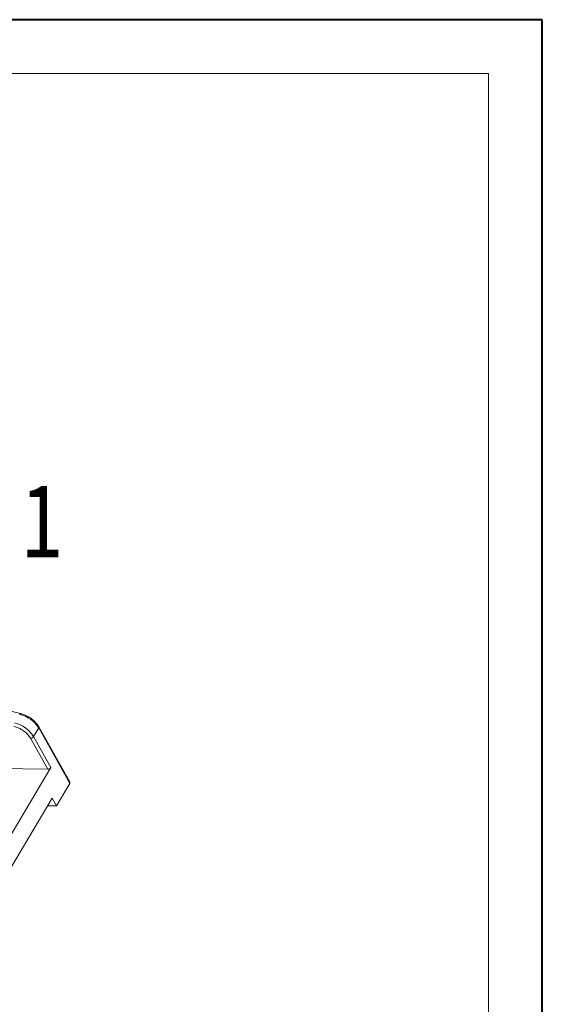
# Model space of a CAD drawing. Header units: millimetres. Extents: x 3104 to 4027, y -212 to 440.
# Tile 39 of 39: x 3920 to 4026, y 240 to 440. Entities that reach past the tile are written whole.
import ezdxf

# ---------------------------------------------------------------- set-up
doc = ezdxf.new("R2010")
doc.units = ezdxf.units.MM
doc.styles.get("Standard").update_dxf_attribs({"font": '仿宋_GB2312.ttf', "width": 0.8})

msp = doc.modelspace()

# ---------------------------------------------------------------- linework, layer by layer
at = {"color": 7, "lineweight": 40}
for p, q in [((4025.995, 440.357), (3103.755, 440.357)), ((4025.995, -211.798), (4025.995, 440.357))]:
    msp.add_line(p, q, dxfattribs=at)
at = {"color": 7, "lineweight": 13}
for p, q in [((4015.016, 429.378), (3158.65, 429.378)), ((4015.016, -200.819), (4015.016, 429.378))]:
    msp.add_line(p, q, dxfattribs=at)
at = {"color": 7, "linetype": 'Continuous', "lineweight": 15}
for p, q in [((3919.809, 298.992), (3902.527, 303.161)), ((3919.809, 298.992), (3919.813, 298.991)), ((3922.439, 294.322), (3923.483, 296.076)), ((3923.483, 296.076), (3929.822, 284.752)), ((3929.792, 285.106), (3923.511, 296.325)), ((3925.358, 287.66), (3921.822, 293.976)), ((3925.975, 288.006), (3922.439, 294.322)), ((3925.975, 288.006), (3906.348, 255.03)), ((3911.429, 287.844), (3925.358, 287.66)), ((3929.822, 284.752), (3927.108, 280.192)), ((3926.23, 281.759), (3909.944, 254.397)), ((3927.108, 280.192), (3926.23, 281.759)), ((3925.311, 280.216), (3927.108, 280.192))]:
    msp.add_line(p, q, dxfattribs=at)
at = {"color": 7, "linetype": 'Continuous', "lineweight": 15, "flags": 128}
msp.add_lwpolyline([(3919.619, 298.846), (3919.661, 298.908), (3919.704, 298.954), (3919.747, 298.983), (3919.788, 298.994), (3919.809, 298.992)], dxfattribs=at)
at = {"color": 7, "linetype": 'Continuous', "lineweight": 15}
for centre, radius, start, end in [((3917.113, 290.972), 6.292, 32.16886, 76.56389), ((3918.157, 292.726), 6.292, 32.16886, 76.56389), ((3923.295, 296.223), 0.239, 321.91289, 25.86567), ((3921.797, 294.744), 0.769, 271.85146, 326.63211), ((3925.333, 288.428), 0.769, 271.85146, 326.63211)]:
    msp.add_arc(centre, radius, start, end, dxfattribs=at)
msp.add_ellipse((3929.214, 285.114), major_axis=(-0.608, 0.362), ratio=0.5773346, start_param=3.141552, end_param=3.9269502, dxfattribs=at)
for points, knots in [([(3921.498, 298.293), (3921.164, 298.469), (3920.696, 298.716), (3920.121, 298.916), (3919.898, 298.963), (3919.811, 298.981)], [0, 0, 0, 0, 0.6043213, 0.8458046, 1, 1, 1, 1]), ([(3923.503, 296.325), (3923.495, 296.344), (3923.403, 296.562), (3923.117, 296.919), (3922.687, 297.4), (3922.164, 297.863), (3921.735, 298.14), (3921.498, 298.293)], [0, 0, 0, 0, 0.0256574, 0.2888165, 0.4909066, 0.718131, 1, 1, 1, 1]), ([(3921.822, 293.976), (3921.649, 294.237), (3921.295, 294.771), (3920.443, 295.501), (3919.452, 296.092), (3918.771, 296.3), (3918.439, 296.401)], [0, 0, 0, 0, 0.2435155, 0.5, 0.7564845, 1, 1, 1, 1])]:
    msp.add_open_spline(points, degree=3, knots=knots, dxfattribs=at)

# ---------------------------------------------------------------- texts
at = {"color": 5, "lineweight": 9, "insert": (3920.079, 345.819), "char_height": 15, "width": 1.5, "attachment_point": 1}
msp.add_mtext('1', dxfattribs=at)

doc.saveas('drawing.dxf')
